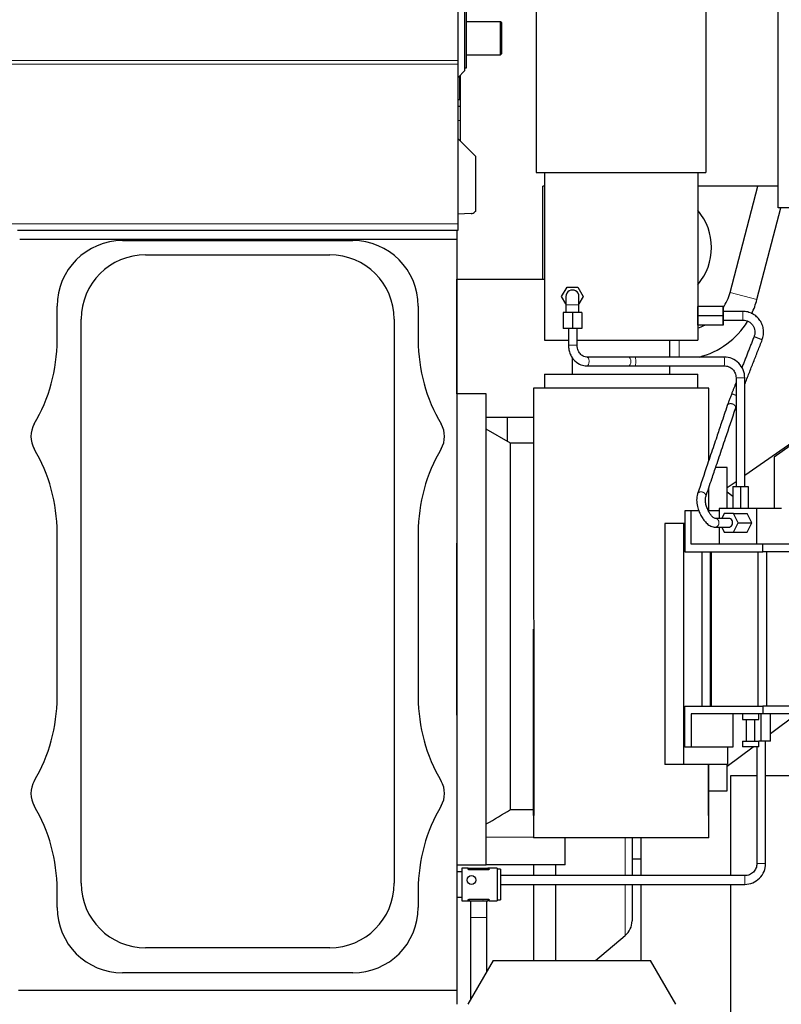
# Model space of a CAD drawing. Header units: inches. Extents: x 0 to 20790, y -12 to 14700.
# Tile 101 of 191: x 6378 to 7073, y 10509 to 11408. Entities that reach past the tile are written whole.
import ezdxf

# ---------------------------------------------------------------- set-up
doc = ezdxf.new("R2010")
doc.units = ezdxf.units.IN
doc.layers.add('1', color=7, linetype='Continuous', true_color=0xffffff)
doc.layers.add('254', color=7, linetype='Continuous', true_color=0xffffff)
doc.styles.add('latin_extended', font='simplex.shx')
doc.dimstyles.get("Standard").update_dxf_attribs({"dimtxt": 0.18, "dimasz": 0.18, "dimexe": 0.18, "dimexo": 0.0625, "dimgap": 0.09, "dimtad": 0, "dimtih": 1, "dimtoh": 1, "dimdec": 4, "dimzin": 0, "dimdsep": 46, "dimtxsty": 'Standard', "dimcen": 0.09, "dimadec": 0, "dimazin": 0, "dimtfac": 1, "dimtdec": 4, "dimtofl": 0, "dimtmove": 0, "dimatfit": 3, "dimfxl": 1, "dimtolj": 1, "dimtzin": 0, "dimarcsym": 0})

# ---------------------------------------------------------------- blocks, each defined once
blk = doc.blocks.new('_U14')
at = {"layer": '254', "color": 3, "linetype": 'Continuous', "lineweight": 13, "transparency": 16777216}
for p, q in [((7986.55, 11231.56), (7986.55, 8263.58)), ((932.55, 9958.58), (932.55, 8263.58)), ((1055.05, 8298.58), (7864.05, 8298.58))]:
    blk.add_line(p, q, dxfattribs=at)
at = {"layer": '254', "color": 3, "transparency": 16777216}
for points in [[(1055.05, 8318.99), (1055.05, 8278.16), (932.55, 8298.58)], [(7864.05, 8278.16), (7864.05, 8318.99), (7986.55, 8298.58)]]:
    blk.add_solid(points, dxfattribs=at)
at = {"layer": 'Defpoints', "color": 0, "transparency": 16777216}
for p in [(7986.55, 11266.56), (932.55, 9993.58), (7986.55, 8298.58)]:
    blk.add_point(p, dxfattribs=at)
at = {"layer": '254', "color": 2, "lineweight": 13, "transparency": 16777216, "insert": (4240.8, 8482.33), "char_height": 122.5, "attachment_point": 1, "style": 'latin_extended'}
blk.add_mtext('\\A1;7054', dxfattribs=at)

msp = doc.modelspace()

# ---------------------------------------------------------------- linework, layer by layer
at = {"layer": '1', "color": 2, "linetype": 'Continuous', "lineweight": 25}
for p, q in [((7004.047, 11596.177), (7004.047, 11268.577)), ((6849.047, 11544.806), (6849.047, 11268.577)), ((7070.105, 11236.271), (7070.105, 11442.271)), ((6784.047, 11361.578), (6784.047, 11420.578)), ((6785.547, 11364.078), (6785.547, 11418.078)), ((6777.547, 11415.534), (6777.547, 11370.846)), ((6816.547, 11406.078), (6785.547, 11406.078)), ((6817.547, 11405.078), (6816.547, 11406.078)), ((6816.547, 11376.078), (6816.547, 11406.078)), ((6817.547, 11377.078), (6817.547, 11405.078)), ((6785.547, 11376.078), (6816.547, 11376.078)), ((6816.547, 11376.078), (6817.547, 11377.078)), ((6777.547, 11370.846), (6777.547, 11367.405)), ((6777.547, 11367.405), (6777.547, 11221.581)), ((6784.047, 11364.078), (6785.547, 11364.078)), ((6777.547, 11355.078), (6784.047, 11361.578)), ((6779.547, 11357.077), (6779.547, 11335.078)), ((6777.547, 11329.078), (6779.547, 11329.078)), ((6779.547, 11335.078), (6779.547, 11329.078)), ((6779.547, 11329.078), (6779.547, 11316.078)), ((6779.547, 11316.078), (6779.547, 11297.578)), ((6777.547, 11299.578), (6793.547, 11283.578)), ((6793.547, 11283.578), (6793.547, 11232.963)), ((6849.047, 11268.577), (7004.047, 11268.577)), ((6856.547, 11268.577), (6856.547, 11115.577)), ((6996.547, 11268.577), (6996.547, 11115.577)), ((6854.988, 11171.077), (6854.988, 11256.077)), ((6856.556, 11256.077), (6854.988, 11256.077)), ((7070.106, 11256.077), (6996.547, 11256.077)), ((7025.998, 11158.991), (7051.456, 11256.077)), ((6789.702, 11231.002), (6777.547, 11230.578)), ((6793.547, 11232.963), (6793.124, 11232.526)), ((7388.664, 11236.266), (7039.502, 10991.78)), ((7050.594, 11152.541), (7072.549, 11236.27)), ((7080.105, 11236.271), (7070.105, 11236.271)), ((6777.547, 11221.581), (6777.547, 11215.581)), ((6777.547, 11215.581), (6375.515, 11215.581)), ((6776.547, 11215.569), (6776.547, 10929.955)), ((6377.548, 11207.581), (6776.543, 11207.581)), ((6471.547, 11206.41), (6681.547, 11206.41)), ((6776.543, 11207.581), (6776.543, 10521.581)), ((6492.547, 11193.441), (6660.547, 11193.441)), ((6776.551, 11171.077), (6776.547, 11171.077)), ((6776.551, 11171.077), (6856.546, 11171.077)), ((6776.551, 11066.578), (6776.551, 11171.077)), ((6872.282, 11155.264), (6877.189, 11163.764)), ((6877.189, 11163.764), (6887.004, 11163.764)), ((6887.004, 11163.764), (6891.912, 11155.264)), ((6876.097, 11148.656), (6872.282, 11155.264)), ((6876.097, 11147.764), (6876.097, 11140.764)), ((6891.912, 11155.264), (6888.097, 11148.656)), ((6888.097, 11140.764), (6888.097, 11147.764)), ((6411.717, 11115.353), (6411.717, 11146.58)), ((6741.376, 11146.58), (6741.376, 11115.353)), ((6882.097, 11140.764), (6873.597, 11140.764)), ((6873.597, 11140.764), (6873.597, 11126.264)), ((6890.597, 11140.764), (6882.097, 11140.764)), ((6882.097, 11140.764), (6882.097, 11126.264)), ((6890.597, 11140.764), (6890.597, 11126.264)), ((6996.665, 11142.846), (6996.547, 11142.846)), ((6996.653, 11137.764), (6996.674, 11146.25)), ((7019.674, 11146.25), (6996.674, 11146.25)), ((7019.653, 11137.764), (7019.674, 11146.25)), ((7019.674, 11146.25), (7019.717, 11146.25)), ((7019.717, 11146.25), (7019.728, 11141.764)), ((6433.686, 10619.58), (6433.686, 11134.58)), ((6719.408, 11134.58), (6719.408, 10619.58)), ((6996.547, 11132.682), (6996.665, 11132.682)), ((6996.674, 11129.278), (6996.653, 11137.764)), ((7019.653, 11137.764), (6996.653, 11137.764)), ((7019.674, 11129.278), (7019.653, 11137.764)), ((7019.728, 11133.764), (7019.717, 11129.278)), ((6882.097, 11126.264), (6873.597, 11126.264)), ((6878.444, 11126.264), (6878.444, 11111.064)), ((6890.597, 11126.264), (6882.097, 11126.264)), ((6886.444, 11111.064), (6886.444, 11126.264)), ((7019.674, 11129.278), (6996.674, 11129.278)), ((7019.717, 11129.278), (7019.674, 11129.278)), ((6856.547, 11115.577), (6878.446, 11115.577)), ((6886.445, 11115.577), (6996.547, 11115.577)), ((6971.047, 11100.064), (6971.047, 11115.577)), ((7210.412, 11109.718), (7066.273, 11008.788)), ((6882.047, 11099.391), (6882.047, 11084.577)), ((6933.487, 11100.064), (6895.269, 11100.064)), ((7020.611, 11100.064), (6939.441, 11100.064)), ((6895.269, 11092.064), (6933.487, 11092.064)), ((6939.441, 11092.064), (7020.611, 11092.064)), ((6971.047, 11084.577), (6971.047, 11092.064)), ((6856.547, 11084.577), (6996.547, 11084.577)), ((6856.547, 11084.577), (6856.547, 11071.577)), ((6996.547, 11071.577), (6996.547, 11084.577)), ((7031.5, 11081.064), (7031.501, 11081.064)), ((7031.5, 11081.064), (7031.5, 10981.764)), ((7039.5, 10981.765), (7039.5, 11081.064)), ((7006.547, 11071.577), (6846.547, 11071.577)), ((6846.547, 11071.577), (6846.547, 10891.089)), ((7006.547, 11005.428), (7006.547, 11071.577)), ((6803.547, 11066.577), (6776.547, 11066.577)), ((6803.547, 10638.123), (6803.547, 11066.577)), ((6803.547, 11045.077), (6846.545, 11045.077)), ((6825.547, 11021.577), (6803.547, 11034.277)), ((6825.547, 10686.868), (6825.547, 11021.577)), ((6846.548, 11021.577), (6825.547, 11021.577)), ((7066.273, 11008.788), (7066.273, 10961.763)), ((7023.547, 10999.077), (7012.848, 10999.077)), ((7023.547, 10961.768), (7023.547, 10999.077)), ((7031.507, 10986.182), (7023.551, 10980.611)), ((7006.547, 10959.766), (7006.547, 10980.386)), ((7028.666, 10981.764), (7035.666, 10981.764)), ((7028.666, 10981.764), (7028.666, 10961.764)), ((7035.666, 10981.764), (7042.666, 10981.764)), ((7035.666, 10981.764), (7035.666, 10961.764)), ((7042.666, 10981.764), (7042.666, 10961.764)), ((7028.667, 10972.819), (7023.547, 10976.677)), ((6990.685, 10959.764), (6984.623, 10959.764)), ((6984.623, 10959.764), (6984.623, 10922.264)), ((6997.595, 10959.764), (6990.685, 10959.764)), ((6990.685, 10929.264), (6990.685, 10959.764)), ((7015.972, 10959.764), (7006.229, 10959.764)), ((7050.613, 10961.764), (7015.972, 10961.764)), ((7015.972, 10961.764), (7015.972, 10952.764)), ((7043.339, 10961.763), (7042.666, 10962.27)), ((7073.113, 10961.764), (7050.613, 10961.764)), ((7050.613, 10929.264), (7050.613, 10961.764)), ((7020.656, 10957.264), (7018.406, 10952.764)), ((7029.156, 10957.264), (7020.656, 10957.264)), ((7029.156, 10957.264), (7041.656, 10957.264)), ((7033.406, 10948.764), (7029.156, 10957.264)), ((7045.906, 10948.764), (7041.656, 10957.264)), ((6983.623, 10948.077), (6966.547, 10948.077)), ((6966.547, 10948.077), (6966.547, 10728.077)), ((6984.623, 10948.077), (6983.623, 10948.077)), ((6983.623, 10948.077), (6983.623, 10728.077)), ((7015.972, 10944.765), (7015.972, 10929.264)), ((7018.406, 10944.764), (7020.656, 10940.264)), ((7029.156, 10940.264), (7033.406, 10948.764)), ((7033.406, 10948.764), (7045.906, 10948.764)), ((7041.656, 10940.264), (7045.906, 10948.764)), ((6411.717, 10789.353), (6411.717, 10939.808)), ((6741.376, 10939.808), (6741.376, 10789.353)), ((7020.656, 10940.264), (7029.156, 10940.264)), ((7029.156, 10940.264), (7041.656, 10940.264)), ((6776.547, 10773.197), (6776.547, 10929.978)), ((7056.07, 10929.264), (6990.685, 10929.264)), ((7056.07, 10922.264), (7056.07, 10929.264)), ((7094.07, 10929.264), (7056.07, 10929.264)), ((6984.623, 10922.264), (7056.07, 10922.264)), ((7000.211, 10922.264), (7000.211, 10781.264)), ((7008.211, 10781.264), (7008.211, 10922.264)), ((7008.677, 10922.264), (7008.677, 10781.264)), ((7051.532, 10922.264), (7051.532, 10781.264)), ((7094.07, 10922.264), (7056.07, 10922.264)), ((7059.532, 10781.264), (7059.532, 10922.264)), ((6846.547, 10681.577), (6846.547, 10851.577)), ((6846.772, 10851.577), (6846.772, 10681.577)), ((6984.623, 10781.264), (7056.07, 10781.264)), ((6984.623, 10743.764), (6984.623, 10781.264)), ((7094.07, 10781.264), (7056.07, 10781.264)), ((7056.07, 10781.264), (7056.07, 10774.264)), ((6776.547, 10773.2), (6776.547, 10629.972)), ((7056.07, 10774.264), (6990.685, 10774.264)), ((6990.685, 10774.264), (6990.685, 10743.764)), ((7028.685, 10774.264), (7028.685, 10743.764)), ((7037.259, 10774.264), (7037.259, 10769.264)), ((7052.259, 10769.264), (7052.259, 10774.264)), ((7054.509, 10749.264), (7054.509, 10774.264)), ((7094.07, 10774.264), (7056.07, 10774.264)), ((7063.009, 10749.264), (7063.009, 10774.264)), ((7063.011, 10756.215), (7086.962, 10774.263)), ((7037.259, 10769.264), (7052.259, 10769.264)), ((7040.759, 10769.264), (7040.759, 10749.264)), ((7048.759, 10749.264), (7048.759, 10769.264)), ((6990.685, 10743.764), (6984.623, 10743.764)), ((7028.685, 10743.764), (6990.685, 10743.764)), ((7023.547, 10726.477), (7047.152, 10744.265)), ((7023.623, 10743.766), (7023.623, 10728.077)), ((7037.259, 10749.264), (7037.259, 10744.264)), ((7037.259, 10749.264), (7052.259, 10749.264)), ((7051.254, 10744.264), (7037.259, 10744.264)), ((7050.509, 10744.263), (7050.509, 10637.577)), ((7052.259, 10744.264), (7051.254, 10744.264)), ((7052.259, 10744.264), (7052.259, 10749.264)), ((7054.509, 10749.264), (7052.259, 10749.264)), ((7063.009, 10749.264), (7054.509, 10749.264)), ((7058.509, 10637.577), (7058.509, 10749.264)), ((6983.623, 10728.077), (6966.547, 10728.077)), ((7023.623, 10728.077), (6983.623, 10728.077)), ((7006.321, 10681.577), (7006.321, 10728.077)), ((7006.547, 10681.577), (7006.547, 10728.077)), ((7023.547, 10704.077), (7023.547, 10728.082)), ((7026.547, 10717.577), (7026.547, 10626.546)), ((7050.509, 10717.577), (7026.547, 10717.577)), ((7186.547, 10717.577), (7058.509, 10717.577)), ((7006.547, 10704.077), (7023.547, 10704.077)), ((6825.547, 10686.868), (6846.547, 10686.868)), ((6846.772, 10681.577), (6846.547, 10681.577)), ((6846.547, 10681.577), (6846.547, 10661.077)), ((7006.547, 10681.577), (7006.321, 10681.577)), ((7006.547, 10661.077), (7006.547, 10681.577)), ((7006.547, 10661.077), (6846.547, 10661.077)), ((6875.447, 10636.577), (6875.447, 10661.077)), ((6936.547, 10661.077), (6936.547, 10626.576)), ((6944.547, 10661.078), (6944.547, 10641.678)), ((6776.547, 10636.577), (6803.547, 10636.577)), ((6803.547, 10636.577), (6803.547, 10638.123)), ((6875.447, 10636.577), (6803.547, 10636.577)), ((6846.547, 10636.566), (6846.547, 10626.57)), ((6866.547, 10636.576), (6866.547, 10626.564)), ((6944.547, 10641.678), (6936.546, 10641.678)), ((6944.547, 10641.678), (6944.547, 10626.577)), ((6776.547, 10627.467), (6776.543, 10627.467)), ((6781.047, 10629.967), (6776.547, 10629.967)), ((6776.547, 10629.967), (6776.547, 10606.967)), ((6786.939, 10633.467), (6781.047, 10633.467)), ((6781.047, 10633.467), (6781.047, 10603.467)), ((6786.939, 10633.467), (6788.047, 10633.467)), ((6786.939, 10632.422), (6786.939, 10633.467)), ((6788.047, 10633.467), (6805.047, 10633.467)), ((6805.047, 10631.933), (6788.047, 10631.933)), ((6792.455, 10633.466), (6792.512, 10633.524)), ((6792.512, 10633.524), (6792.726, 10633.467)), ((6806.154, 10633.467), (6805.047, 10633.467)), ((6813.547, 10633.467), (6806.154, 10633.467)), ((6806.154, 10632.422), (6806.154, 10633.467)), ((6813.547, 10633.467), (6813.547, 10603.467)), ((6816.547, 10632.467), (6813.547, 10632.467)), ((6816.547, 10632.467), (6816.547, 10604.467)), ((7039.509, 10626.577), (6816.55, 10626.577)), ((6816.55, 10618.577), (7039.509, 10618.577)), ((6846.547, 10618.576), (6846.547, 10549.075)), ((6866.547, 10618.568), (6866.547, 10549.077)), ((6936.547, 10618.574), (6936.547, 10585.198)), ((6944.547, 10618.577), (6944.547, 10549.078)), ((7026.547, 10618.57), (7026.547, 10166.552)), ((6411.717, 10597.58), (6411.717, 10613.808)), ((6741.376, 10613.808), (6741.376, 10597.58)), ((6776.543, 10609.467), (6776.547, 10609.467)), ((6776.547, 10606.974), (6776.547, 10509.084)), ((6776.547, 10606.967), (6781.047, 10606.967)), ((6781.047, 10603.467), (6786.939, 10603.467)), ((6786.939, 10603.467), (6786.939, 10604.511)), ((6786.939, 10603.467), (6788.047, 10603.467)), ((6788.047, 10605), (6805.047, 10605)), ((6788.047, 10603.467), (6805.047, 10603.467)), ((6800.581, 10603.409), (6800.367, 10603.467)), ((6800.639, 10603.467), (6800.581, 10603.409)), ((6806.154, 10603.467), (6805.047, 10603.467)), ((6806.154, 10603.467), (6806.154, 10604.511)), ((6806.154, 10603.467), (6813.547, 10603.467)), ((6813.547, 10604.467), (6816.547, 10604.467)), ((6789.047, 10588.467), (6789.047, 10513.408)), ((6804.047, 10539.388), (6804.047, 10588.467)), ((6903.058, 10549.077), (6930.403, 10572.022)), ((6660.547, 10560.719), (6492.547, 10560.719)), ((6809.641, 10549.077), (6786.547, 10509.077)), ((6809.641, 10549.077), (6953.453, 10549.077)), ((6976.547, 10509.077), (6953.453, 10549.077)), ((6681.547, 10537.751), (6471.547, 10537.751)), ((6776.543, 10521.581), (6376.543, 10521.581))]:
    msp.add_line(p, q, dxfattribs=at)
at = {"layer": '1', "color": 110, "linetype": 'Continuous', "lineweight": 13}
for p, q in [((6777.547, 11370.846), (6282.052, 11370.846)), ((6777.547, 11367.405), (6282.052, 11367.405)), ((6779.011, 11356.542), (6779.011, 11335.078)), ((6777.547, 11316.078), (6779.547, 11316.078)), ((6777.547, 11221.581), (6276.547, 11221.581)), ((7025.998, 11158.991), (7050.594, 11152.541)), ((6888.097, 11147.764), (6876.097, 11147.764)), ((6979.642, 11115.577), (6979.642, 11100.064)), ((6878.444, 11111.064), (6886.444, 11111.064)), ((6933.487, 11092.064), (6933.487, 11092.064)), ((7031.501, 11081.064), (7039.5, 11081.064)), ((6846.772, 10851.577), (6846.547, 10851.577)), ((6803.547, 10661.577), (6846.546, 10661.577)), ((6930.403, 10661.075), (6930.403, 10626.577)), ((7050.509, 10637.577), (7054.509, 10637.577)), ((7054.509, 10637.577), (7058.509, 10637.577)), ((6788.047, 10631.933), (6788.047, 10633.467)), ((6805.047, 10631.933), (6805.047, 10633.467)), ((7039.509, 10626.577), (7039.509, 10622.577)), ((6930.403, 10618.574), (6930.403, 10572.022)), ((7039.509, 10622.577), (7039.509, 10618.577)), ((6788.047, 10603.467), (6788.047, 10605)), ((6805.047, 10603.467), (6805.047, 10605)), ((6789.047, 10588.467), (6804.047, 10588.467))]:
    msp.add_line(p, q, dxfattribs=at)
at = {"layer": '1', "color": 2, "linetype": 'Continuous', "lineweight": 25}
msp.add_circle((6790.047, 10622.577), 4, dxfattribs=at)
for centre, radius, start, end in [((6789.528, 11235.999), 5, 272, 316), ((6956.547, 11200.077), 52.5, 319.629375, 40.365), ((6471.547, 11146.58), 59.83, 90, 180), ((6681.547, 11146.58), 59.83, 0, 90), ((6492.547, 11134.58), 58.861, 90, 180), ((6660.547, 11134.58), 58.861, 0, 90), ((6882.097, 11155.264), 6, 0, 180.0225), ((6979.642, 11171.146), 47.923, 326.751684, 345.306499), ((6979.642, 11171.146), 73.351, 334.564733, 345.306499), ((6979.642, 11171.146), 73.351, 284.287055, 328.254284), ((6979.642, 11171.146), 47.923, 290.656337, 299.115375), ((6261.547, 11115.353), 150.17, 329.414358, 0), ((6891.547, 11115.353), 150.17, 180, 210.585642), ((6410.047, 11027.58), 22.33, 149.414358, 210.585642), ((6743.047, 11027.58), 22.33, 329.414358, 30.585642), ((6261.547, 10939.808), 150.17, 0, 30.585642), ((6891.547, 10939.808), 150.17, 149.414358, 180), ((6261.547, 10789.353), 150.17, 329.414358, 0), ((6891.547, 10789.353), 150.17, 180, 210.585642), ((6410.047, 10701.58), 22.33, 149.414358, 210.585642), ((6743.047, 10701.58), 22.33, 329.414358, 30.585642), ((6261.547, 10613.808), 150.17, 0, 30.585642), ((6891.547, 10613.808), 150.17, 149.414358, 180), ((6492.547, 10619.58), 58.861, 180, 270), ((6660.547, 10619.58), 58.861, 270, 0), ((6471.547, 10597.58), 59.83, 180, 270), ((6681.547, 10597.58), 59.83, 270, 0), ((6919.347, 10585.198), 17.2, 310, 0)]:
    msp.add_arc(centre, radius, start, end, dxfattribs=at)
at = {"layer": '1', "color": 110, "linetype": 'Continuous', "lineweight": 13}
for centre, ratio, start_param, end_param in [((6895.269, 11096.064), 0.5185763, 1.5707963, 3.1498393), ((6895.269, 11096.064), 0.5185763, 0.0085412, 1.5707963), ((6933.487, 11096.064), 0.5185763, 1.5707963, 3.1416908), ((6933.487, 11096.064), 0.5185763, 0, 1.5707963), ((6939.441, 11096.064), 0.1216442, 1.5707963, 3.1414945), ((6939.441, 11096.064), 0.1216442, 0.005596, 1.5707963), ((7020.611, 11096.064), 0.1216442, 1.5707963, 3.1415927), ((7020.611, 11096.064), 0.1216442, 0, 1.5707963)]:
    msp.add_ellipse(centre, major_axis=(0, -4), ratio=ratio, start_param=start_param, end_param=end_param, dxfattribs=at)
at = {"layer": '1', "color": 2, "linetype": 'Continuous', "lineweight": 25}
msp.add_ellipse((7024.906, 10948.764), major_axis=(0, -4), ratio=0.8660254, start_param=6.2633388, end_param=9.4446245, dxfattribs=at)
for points, knots in [([(6777.547, 11335.078), (6777.548, 11335.078), (6777.564, 11335.078), (6777.61, 11335.078), (6777.649, 11335.078), (6777.657, 11335.078), (6777.675, 11335.078), (6777.684, 11335.078), (6777.713, 11335.078), (6777.734, 11335.078), (6777.804, 11335.078), (6777.858, 11335.078), (6777.979, 11335.078), (6778.048, 11335.078), (6778.161, 11335.078), (6778.201, 11335.078), (6778.253, 11335.078), (6778.264, 11335.078), (6778.285, 11335.078), (6778.296, 11335.078), (6778.329, 11335.078), (6778.351, 11335.078), (6778.465, 11335.078), (6778.563, 11335.078), (6778.775, 11335.078), (6778.889, 11335.078), (6779.011, 11335.078)], [0, 0, 0, 0, 0.1175368, 0.243603, 0.243603, 0.2751195, 0.2751195, 0.3066361, 0.3066361, 0.3696692, 0.3696692, 0.4957353, 0.4957353, 0.6218015, 0.6218015, 0.6848346, 0.6848346, 0.7005928, 0.7005928, 0.7163511, 0.7163511, 0.7478677, 0.7478677, 0.8739338, 0.8739338, 1, 1, 1, 1]), ([(6876.097, 11155.264), (6876.097, 11155.244), (6876.097, 11154.866), (6876.097, 11153.214), (6876.097, 11150.682), (6876.097, 11148.792), (6876.097, 11147.764)], [0, 0, 0, 0, 0.2501865, 0.5, 0.7498135, 1, 1, 1, 1]), ([(6888.097, 11147.764), (6888.097, 11148.792), (6888.097, 11150.682), (6888.097, 11153.214), (6888.097, 11154.866), (6888.097, 11155.244), (6888.097, 11155.264)], [0, 0, 0, 0, 0.2501865, 0.5, 0.7498135, 1, 1, 1, 1]), ([(7055.402, 11115.835), (7055.942, 11117.268), (7056.689, 11120.214), (7056.756, 11124.872), (7055.67, 11129.417), (7053.526, 11133.555), (7050.455, 11137.06), (7046.619, 11139.73), (7042.258, 11141.365), (7039.242, 11141.745), (7037.711, 11141.764)], [0, 0, 0, 0, 0.1224374, 0.2489377, 0.3747709, 0.4999982, 0.6252258, 0.7510597, 0.8775612, 1, 1, 1, 1]), ([(7037.71, 11133.765), (7038.657, 11133.777), (7040.433, 11133.577), (7042.977, 11132.623), (7045.148, 11131.07), (7046.92, 11129.048), (7048.157, 11126.66), (7048.811, 11124.072), (7048.771, 11121.356), (7048.31, 11119.629), (7047.953, 11118.752)], [0, 0, 0, 0, 0.1295432, 0.2517079, 0.3750452, 0.499997, 0.6249491, 0.7482877, 0.8704544, 1, 1, 1, 1]), ([(6878.444, 11111.064), (6878.457, 11109.586), (6878.763, 11106.741), (6880.039, 11102.701), (6881.98, 11099.243), (6885.067, 11095.647), (6889.59, 11092.804), (6893.407, 11092.098), (6895.287, 11092.064)], [0, 0, 0, 0, 0.1478921, 0.2927581, 0.4296064, 0.558931, 0.7961092, 1, 1, 1, 1]), ([(6895.252, 11100.064), (6894.31, 11100.052), (6892.41, 11100.397), (6890.076, 11101.958), (6888.425, 11103.953), (6887.347, 11105.928), (6886.6, 11108.345), (6886.437, 11110.103), (6886.444, 11111.064)], [0, 0, 0, 0, 0.2032263, 0.4319412, 0.5606434, 0.6972615, 0.8408748, 1, 1, 1, 1]), ([(7039.499, 11081.064), (7039.45, 11083.653), (7038.501, 11088.44), (7034.312, 11094.844), (7027.946, 11099.06), (7023.184, 11100.015), (7020.607, 11100.064)], [0, 0, 0, 0, 0.2488587, 0.4998441, 0.7509095, 1, 1, 1, 1]), ([(7020.615, 11092.064), (7022.127, 11092.06), (7024.888, 11091.538), (7028.526, 11089.062), (7030.979, 11085.387), (7031.497, 11082.595), (7031.5, 11081.064)], [0, 0, 0, 0, 0.2515324, 0.4997284, 0.7480677, 1, 1, 1, 1]), ([(7027.549, 11066.656), (7027.14, 11065.61), (7026.349, 11063.566), (7025.228, 11060.585), (7024.245, 11057.883), (7023.719, 11056.37), (7023.485, 11055.678)], [0, 0, 0, 0, 0.2493018, 0.4992837, 0.7496877, 1, 1, 1, 1]), ([(7023.485, 11055.678), (7021.639, 11050.199), (7018.442, 11040.714), (7014.346, 11028.564), (7010.181, 11016.207), (7004.326, 10998.84), (6999.371, 10984.138), (6996.332, 10975.123)], [0, 0, 0, 0, 0.2040466, 0.3532236, 0.4524793, 0.6642562, 1, 1, 1, 1]), ([(7003.88, 10972.475), (7005.727, 10977.954), (7008.924, 10987.439), (7013.02, 10999.589), (7017.185, 11011.946), (7023.039, 11029.313), (7027.995, 11044.015), (7031.034, 11053.03)], [0, 0, 0, 0, 0.2040466, 0.3532236, 0.4524793, 0.6642562, 1, 1, 1, 1]), ([(6996.315, 10975.076), (6995.767, 10973.402), (6995.283, 10969.954), (6996.08, 10963.957), (6997.783, 10958.743), (6999.866, 10954.488), (7002.242, 10950.896), (7005.111, 10947.728), (7008.679, 10945.351), (7011.151, 10944.78), (7012.468, 10944.764)], [0, 0, 0, 0, 0.1654816, 0.310793, 0.4355393, 0.5423127, 0.6394701, 0.7469356, 0.8672937, 1, 1, 1, 1]), ([(7012.468, 10952.764), (7012.183, 10952.728), (7011.486, 10952.967), (7010.009, 10954.116), (7008.369, 10956.023), (7006.716, 10958.591), (7005.183, 10961.778), (7003.916, 10965.561), (7003.324, 10969.581), (7003.579, 10971.615), (7003.897, 10972.522)], [0, 0, 0, 0, 0.1243865, 0.2398247, 0.3469055, 0.4469889, 0.5608867, 0.6924843, 0.8382287, 1, 1, 1, 1]), ([(6846.557, 10891.399), (6846.561, 10890.388), (6846.565, 10889.375), (6846.582, 10886.352), (6846.596, 10884.337), (6846.625, 10880.297), (6846.657, 10876.245), (6846.704, 10870.131), (6846.741, 10863.983), (6846.758, 10859.861), (6846.766, 10856.761), (6846.768, 10855.726), (6846.771, 10854.171), (6846.771, 10853.652), (6846.772, 10852.614), (6846.772, 10852.096), (6846.772, 10851.577)], [0, 0, 0, 0, 0.0776326, 0.0776326, 0.2313605, 0.2313605, 0.3850884, 0.5388163, 0.6925442, 0.8462721, 0.8462721, 0.923136, 0.923136, 0.961568, 0.961568, 1, 1, 1, 1]), ([(7039.509, 10618.577), (7042.101, 10618.627), (7046.889, 10619.581), (7053.292, 10623.795), (7057.506, 10630.198), (7058.46, 10634.986), (7058.509, 10637.577)], [0, 0, 0, 0, 0.2489966, 0.5, 0.7510034, 1, 1, 1, 1]), ([(7050.509, 10637.577), (7050.505, 10636.049), (7049.982, 10633.259), (7047.504, 10629.582), (7043.827, 10627.104), (7041.038, 10626.581), (7039.509, 10626.577)], [0, 0, 0, 0, 0.2516989, 0.5, 0.7483011, 1, 1, 1, 1]), ([(6788.047, 10631.933), (6787.97, 10631.933), (6787.895, 10631.937), (6787.785, 10631.948), (6787.748, 10631.953), (6787.694, 10631.961), (6787.677, 10631.964), (6787.641, 10631.97), (6787.624, 10631.974), (6787.539, 10631.991), (6787.475, 10632.009), (6787.399, 10632.034), (6787.384, 10632.039), (6787.355, 10632.049), (6787.313, 10632.065), (6787.248, 10632.094), (6787.2, 10632.118), (6787.167, 10632.138), (6787.156, 10632.144), (6787.136, 10632.157), (6787.126, 10632.164), (6787.077, 10632.197), (6787.045, 10632.224), (6787.013, 10632.259), (6787.006, 10632.266), (6786.995, 10632.28), (6786.989, 10632.288), (6786.974, 10632.309), (6786.966, 10632.323), (6786.946, 10632.366), (6786.939, 10632.394), (6786.939, 10632.422)], [0, 0, 0, 0, 0.125, 0.125, 0.1875, 0.1875, 0.21875, 0.21875, 0.25, 0.25, 0.375, 0.375, 0.40625, 0.40625, 0.4375, 0.5, 0.5625, 0.5625, 0.59375, 0.59375, 0.625, 0.625, 0.75, 0.75, 0.78125, 0.78125, 0.8125, 0.8125, 0.875, 0.875, 1, 1, 1, 1]), ([(6806.154, 10632.422), (6806.154, 10632.394), (6806.147, 10632.366), (6806.127, 10632.323), (6806.119, 10632.309), (6806.104, 10632.288), (6806.099, 10632.281), (6806.087, 10632.267), (6806.081, 10632.26), (6806.048, 10632.224), (6806.016, 10632.197), (6805.958, 10632.157), (6805.938, 10632.144), (6805.905, 10632.125), (6805.893, 10632.119), (6805.87, 10632.107), (6805.857, 10632.1), (6805.795, 10632.071), (6805.74, 10632.049), (6805.65, 10632.019), (6805.619, 10632.01), (6805.571, 10631.997), (6805.554, 10631.993), (6805.521, 10631.985), (6805.504, 10631.981), (6805.419, 10631.963), (6805.348, 10631.952), (6805.255, 10631.943), (6805.237, 10631.941), (6805.199, 10631.938), (6805.18, 10631.937), (6805.123, 10631.934), (6805.085, 10631.933), (6805.047, 10631.933)], [0, 0, 0, 0, 0.125, 0.125, 0.1875, 0.1875, 0.21875, 0.21875, 0.25, 0.25, 0.375, 0.375, 0.4375, 0.4375, 0.46875, 0.46875, 0.5, 0.5, 0.625, 0.625, 0.6875, 0.6875, 0.71875, 0.71875, 0.75, 0.75, 0.875, 0.875, 0.90625, 0.90625, 0.9375, 0.9375, 1, 1, 1, 1]), ([(6786.939, 10604.511), (6786.939, 10604.539), (6786.946, 10604.567), (6786.966, 10604.61), (6786.974, 10604.624), (6786.989, 10604.645), (6786.995, 10604.652), (6787.006, 10604.666), (6787.012, 10604.674), (6787.045, 10604.709), (6787.078, 10604.736), (6787.135, 10604.776), (6787.155, 10604.789), (6787.189, 10604.808), (6787.2, 10604.814), (6787.224, 10604.827), (6787.236, 10604.833), (6787.299, 10604.863), (6787.353, 10604.885), (6787.443, 10604.914), (6787.474, 10604.923), (6787.522, 10604.936), (6787.539, 10604.94), (6787.572, 10604.948), (6787.589, 10604.952), (6787.675, 10604.97), (6787.746, 10604.981), (6787.838, 10604.99), (6787.857, 10604.992), (6787.894, 10604.995), (6787.913, 10604.996), (6787.97, 10604.999), (6788.008, 10605), (6788.047, 10605)], [0, 0, 0, 0, 0.125, 0.125, 0.1875, 0.1875, 0.21875, 0.21875, 0.25, 0.25, 0.375, 0.375, 0.4375, 0.4375, 0.46875, 0.46875, 0.5, 0.5, 0.625, 0.625, 0.6875, 0.6875, 0.71875, 0.71875, 0.75, 0.75, 0.875, 0.875, 0.90625, 0.90625, 0.9375, 0.9375, 1, 1, 1, 1]), ([(6789.047, 10603.532), (6789.047, 10602.392), (6789.047, 10597.668), (6789.047, 10592.567), (6789.047, 10588.467)], [0, 0, 0, 0, 0.249859, 1, 1, 1, 1]), ([(6804.047, 10588.467), (6804.047, 10592.567), (6804.047, 10597.68), (6804.047, 10602.414), (6804.047, 10603.563)], [0, 0, 0, 0, 0.7484179, 1, 1, 1, 1]), ([(6805.047, 10605), (6805.123, 10605), (6805.198, 10604.996), (6805.308, 10604.985), (6805.345, 10604.98), (6805.399, 10604.972), (6805.417, 10604.969), (6805.452, 10604.963), (6805.469, 10604.959), (6805.554, 10604.942), (6805.619, 10604.924), (6805.694, 10604.9), (6805.709, 10604.894), (6805.738, 10604.884), (6805.78, 10604.868), (6805.846, 10604.839), (6805.893, 10604.815), (6805.926, 10604.796), (6805.937, 10604.789), (6805.958, 10604.776), (6805.968, 10604.769), (6806.016, 10604.736), (6806.048, 10604.709), (6806.081, 10604.674), (6806.087, 10604.667), (6806.099, 10604.653), (6806.104, 10604.646), (6806.119, 10604.624), (6806.127, 10604.61), (6806.147, 10604.567), (6806.154, 10604.539), (6806.154, 10604.511)], [0, 0, 0, 0, 0.125, 0.125, 0.1875, 0.1875, 0.21875, 0.21875, 0.25, 0.25, 0.375, 0.375, 0.40625, 0.40625, 0.4375, 0.5, 0.5625, 0.5625, 0.59375, 0.59375, 0.625, 0.625, 0.75, 0.75, 0.78125, 0.78125, 0.8125, 0.8125, 0.875, 0.875, 1, 1, 1, 1])]:
    msp.add_open_spline(points, degree=3, knots=knots, dxfattribs=at)
for points, degree in [([(6779.011, 11335.078), (6779.192, 11335.078), (6779.37, 11335.078), (6779.547, 11335.078)], 3), ([(7037.711, 11141.764), (7019.696, 11141.764)], 1), ([(7019.695, 11133.765), (7037.71, 11133.765)], 1), ([(7047.953, 11118.752), (7036.775, 11090.212)], 1), ([(7039.5, 11075.234), (7055.402, 11115.835)], 1), ([(6939.438, 11100.064), (6936.239, 11100.064), (6933.476, 11100.064)], 2), ([(6933.497, 11092.064), (6936.252, 11092.064), (6939.443, 11092.064)], 2), ([(7031.5, 11076.742), (7027.549, 11066.656)], 1), ([(7031.034, 11053.03), (7031.171, 11053.434), (7031.318, 11053.863), (7031.476, 11054.316)], 3), ([(6822.549, 11045.077), (6822.549, 11037.821), (6822.549, 11030.564), (6822.549, 11023.308)], 3), ([(7024.769, 10952.764), (7012.468, 10952.764)], 1), ([(7012.468, 10944.764), (7024.769, 10944.764)], 1), ([(6803.547, 10673.789), (6810.884, 10678.142), (6818.218, 10682.501), (6825.547, 10686.868)], 3)]:
    msp.add_open_spline(points, degree=degree, dxfattribs=at)
msp.add_rational_spline([(7019.679, 11139.245), (7019.677, 11137.932), (7019.677, 11135.925), (7019.683, 11134.572), (7019.69, 11133.921), (7019.692, 11133.824), (7019.693, 11133.77), (7019.695, 11133.764)], [0.585786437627, 0.585786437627, 0.552284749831, 0.585786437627, 0.585786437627, 0.583816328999, 0.58130936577, 0.579003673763], degree=4, knots=[0, 0, 0, 0, 0, 0.804829, 0.804829, 0.804829, 1, 1, 1, 1, 1], dxfattribs=at)
msp.add_rational_spline([(7019.696, 11141.764), (7019.69, 11141.783), (7019.685, 11141.311), (7019.681, 11140.242), (7019.679, 11139.245)], [0.579036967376, 0.571819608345, 0.566518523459, 0.585786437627, 0.585786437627], degree=4, dxfattribs=at)
at = {"layer": '1', "color": 110, "linetype": 'Continuous', "lineweight": 13}
for points, weights, knots in [([(7037.694, 11139.245), (7037.692, 11137.932), (7037.692, 11135.925), (7037.698, 11134.572), (7037.706, 11133.923), (7037.707, 11133.826), (7037.709, 11133.772), (7037.71, 11133.765)], [0.585786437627, 0.585786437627, 0.552284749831, 0.585786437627, 0.585786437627, 0.58385372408, 0.581380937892, 0.579091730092], [0, 0, 0, 0, 0, 0.8063297, 0.8063297, 0.8063297, 1, 1, 1, 1, 1]), ([(7053.041, 11116.753), (7051.815, 11117.233), (7049.946, 11117.964), (7048.693, 11118.458), (7048.097, 11118.694), (7048.009, 11118.729), (7047.959, 11118.749), (7047.953, 11118.752)], [0.585786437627, 0.585786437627, 0.552284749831, 0.585786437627, 0.585786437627, 0.58389275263, 0.581456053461, 0.579184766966], [0, 0, 0, 0, 0, 0.8079176, 0.8079176, 0.8079176, 1, 1, 1, 1, 1]), ([(7031.517, 11065.095), (7030.349, 11065.552), (7029.038, 11066.067), (7028.19, 11066.401), (7027.693, 11066.598), (7027.605, 11066.633), (7027.555, 11066.653), (7027.549, 11066.656)], [0.580370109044, 0.572703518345, 0.564718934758, 0.585786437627, 0.585786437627, 0.58389275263, 0.581456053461, 0.579184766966], [0, 0, 0, 0, 0, 0.7693427, 0.7693427, 0.7693427, 1, 1, 1, 1, 1]), ([(7029.634, 11056.544), (7028.533, 11057.359), (7026.651, 11058.056), (7024.985, 11057.435), (7023.934, 11056.465), (7023.743, 11056.233), (7023.591, 11055.969), (7023.486, 11055.68)], [0.585786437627, 0.585786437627, 0.552284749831, 0.585786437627, 0.585786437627, 0.583648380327, 0.580992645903, 0.578620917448], [0, 0, 0, 0, 0, 0.7983235, 0.7983235, 0.7983235, 1, 1, 1, 1, 1]), ([(7002.48, 10975.99), (7001.379, 10976.805), (6999.497, 10977.501), (6997.832, 10976.88), (6996.77, 10975.9), (6996.57, 10975.655), (6996.415, 10975.375), (6996.312, 10975.067)], [0.585786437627, 0.585786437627, 0.552284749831, 0.585786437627, 0.585786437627, 0.583429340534, 0.58059080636, 0.57815145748], [0, 0, 0, 0, 0, 0.7903576, 0.7903576, 0.7903576, 1, 1, 1, 1, 1])]:
    msp.add_rational_spline(points, weights, degree=4, knots=knots, dxfattribs=at)
for points, weights in [([(7037.711, 11141.763), (7037.706, 11141.785), (7037.7, 11141.315), (7037.696, 11140.243), (7037.694, 11139.245)], [0.579084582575, 0.571846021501, 0.566454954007, 0.585786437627, 0.585786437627]), ([(7055.401, 11115.835), (7055.421, 11115.826), (7054.98, 11115.996), (7053.975, 11116.388), (7053.041, 11116.753)], [0.579184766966, 0.571902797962, 0.566321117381, 0.585786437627, 0.585786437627]), ([(7031.033, 11053.027), (7031.348, 11053.897), (7031.229, 11054.982), (7030.456, 11055.934), (7029.634, 11056.544)], [0.578623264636, 0.571605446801, 0.567070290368, 0.585786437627, 0.585786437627]), ([(7003.891, 10972.506), (7004.19, 10973.374), (7004.06, 10974.447), (7003.295, 10975.386), (7002.48, 10975.99)], [0.578350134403, 0.571478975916, 0.567434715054, 0.585786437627, 0.585786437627]), ([(7012.468, 10952.764), (7013.688, 10952.764), (7015.309, 10952.057), (7015.919, 10950.178), (7015.919, 10948.764)], [0.585786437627, 0.585786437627, 0.552284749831, 0.585786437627, 0.585786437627]), ([(7015.919, 10948.764), (7015.919, 10947.35), (7015.309, 10945.471), (7013.688, 10944.764), (7012.468, 10944.764)], [0.585786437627, 0.585786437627, 0.552284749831, 0.585786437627, 0.585786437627])]:
    msp.add_rational_spline(points, weights, degree=4, dxfattribs=at)

# ---------------------------------------------------------------- dimensions: what is measured, and where the dimension line sits
at = {"layer": '254', "color": 2, "linetype": 'Continuous', "lineweight": 13}
dim = msp.add_linear_dim(base=(7986.547, 8298.577), p1=(932.547, 9993.577), p2=(7986.547, 11266.565), dimstyle='Standard', override={"dimscale": 35, "dimtxt": 3.5, "dimasz": 3.5, "dimexe": 1, "dimexo": 1, "dimgap": 1.75, "dimtad": 1, "dimtih": 1, "dimtoh": 0, "dimdec": 2, "dimlfac": 1, "dimzin": 8, "dimdsep": 46, "dimlunit": 2, "dimtxsty": 'latin_extended', "dimsah": 1, "dimse1": 0, "dimse2": 0, "dimsd1": 0, "dimsd2": 0, "dimclrd": 3, "dimclre": 3, "dimclrt": 2, "dimtol": 0, "dimtm": -0.1, "dimtfac": 0.714286, "dimtdec": 3, "dimtofl": 1, "dimtmove": 0, "dimtzin": 8, "dimlwd": 13, "dimlwe": 13}, dxfattribs=at)
dim.commit()
dim.dimension.update_dxf_attribs({"geometry": '_U14', "text_midpoint": (4459.547, 8298.577), "dimtype": 160})

doc.saveas('drawing.dxf')
